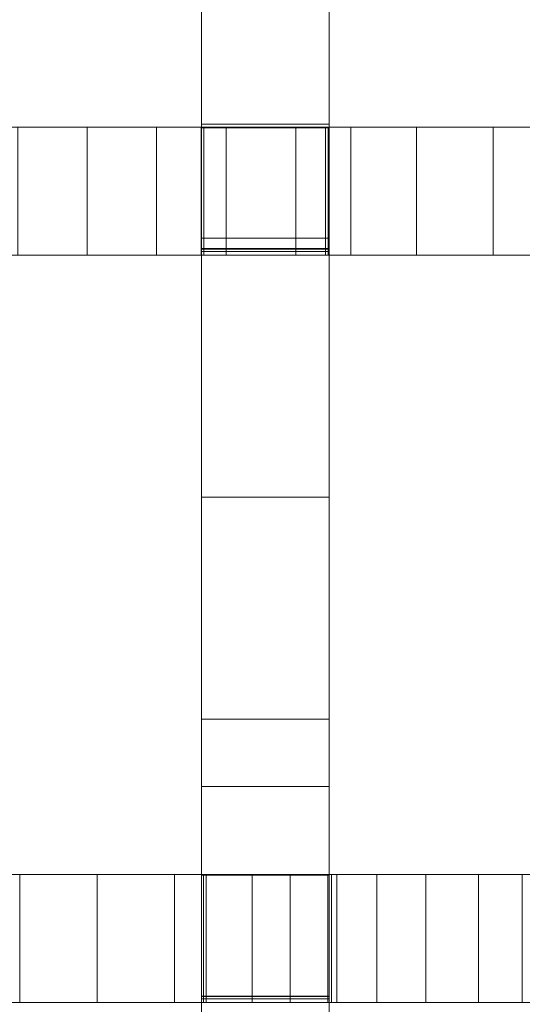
# Model space of a CAD drawing. Header units: millimetres. Extents: x -211 to 218, y -248 to 286.
# Tile 67 of 214: x 160 to 183, y -38 to 8. Entities that reach past the tile are written whole.
import ezdxf

# ---------------------------------------------------------------- set-up
doc = ezdxf.new("R2010")
doc.units = ezdxf.units.MM
doc.header["$LTSCALE"] = 25.4
doc.layers.add('None', color=7, linetype='Continuous', lineweight=9)

msp = doc.modelspace()

# ---------------------------------------------------------------- linework, layer by layer
at = {"layer": 'None', "color": 7, "linetype": 'Continuous', "lineweight": 9}
for points, invisible_edges in [([(174.176, 82.469, 17.792), (174.176, -32.039, 1.378), (174.176, 68.104, -5.187), (174.176, 73.799, -4.957)], 11), ([(174.176, -37.739, 1.363), (174.176, -32.039, 1.378), (174.176, 82.469, 17.792), (174.176, 78.7, 17.342)], 10), ([(174.176, -67.095, 4.018), (174.176, 78.7, 17.342), (174.176, 74.795, 17.058)], 9), ([(174.176, 78.7, 17.342), (174.176, -67.095, 4.018), (174.176, -37.739, 1.363)], 11), ([(174.176, 74.795, 17.058), (174.176, 69.979, 16.909), (174.176, -67.095, 4.018)], 10), ([(174.176, 69.979, 16.909), (174.176, -172.261, 11.813), (174.176, -142.908, 9.221), (174.176, -137.208, 9.236)], 11), ([(174.176, -137.208, 9.236), (174.176, -107.85, 6.623), (174.176, -102.15, 6.638), (174.176, 69.979, 16.909)], 13), ([(174.176, -102.15, 6.638), (174.176, -72.795, 4.004), (174.176, -67.095, 4.018), (174.176, 69.979, 16.909)], 13), ([(174.176, -177.961, 11.798), (174.176, -172.261, 11.813), (174.176, 69.979, 16.909), (174.176, 63.575, 16.87)], 10), ([(174.176, 68.104, -5.187), (174.176, -32.039, 1.378), (174.176, 3.018, -1.286)], 11), ([(174.176, 3.018, -1.286), (174.176, 38.075, -3.97), (174.176, 68.104, -5.187)], 11), ([(174.176, -177.961, 11.798), (174.176, 63.575, 16.87), (174.176, 58.046, 16.994)], 9), ([(174.176, -177.961, 11.798), (174.176, 58.046, 16.994), (174.176, 51.231, 17.159)], 9), ([(174.176, -177.961, 11.798), (174.176, 51.231, 17.159), (174.176, 45.362, 17.298), (174.176, 40.2, 17.414)], 9), ([(174.176, 40.2, 17.414), (174.176, 35.744, 17.509), (174.176, -177.961, 11.798)], 10), ([(174.176, 3.018, -1.286), (174.176, 32.375, -3.985), (174.176, 38.075, -3.97)], 9), ([(174.176, 35.744, 17.509), (174.176, 31.995, 17.58), (174.176, -177.961, 11.798)], 10), ([(168.176, 32.375, -3.985), (168.176, 32.125, -14.413), (168.176, 3.176, -12.196), (168.176, 3.018, -1.286)], 13), ([(168.176, 3.018, -1.286), (168.176, 8.535, 18.198), (168.176, 32.375, -3.985)], 11), ([(174.176, 32.375, -3.985), (174.176, 3.018, -1.286), (174.176, 3.176, -12.196), (174.176, 32.125, -14.413)], 11), ([(174.176, 31.995, 17.58), (174.176, 25.615, 17.716), (174.176, -177.961, 11.798)], 10), ([(174.176, -177.961, 11.798), (174.176, 25.615, 17.716), (174.176, 17.794, 17.923)], 9), ([(174.176, 17.794, 17.923), (174.176, 8.535, 18.198), (174.176, -177.961, 11.798)], 10), ([(168.176, -2.166, 18.546), (168.176, 8.535, 18.198), (168.176, 3.018, -1.286), (168.176, -2.682, -1.3)], 10), ([(174.176, -177.961, 11.798), (174.176, 8.535, 18.198), (174.176, -2.166, 18.546)], 9), ([(168.294, 3.044, -1.286), (153.088, 3.044, -16.185), (140.56, 3.044, -10.153), (140.697, 3.044, 13.429)], 15), ([(140.697, 3.044, 13.429), (168.161, 3.044, 18.357), (168.294, 3.044, -1.286)], 10), ([(156.321, 3.044, -15.34), (153.088, 3.044, -16.185), (168.294, 3.044, -1.286)], 10), ([(162.811, 3.044, -13.591), (159.566, 3.044, -14.475), (156.321, 3.044, -15.34), (168.294, 3.044, -1.286)], 12), ([(168.294, 3.044, -1.286), (166.068, 3.044, -12.686), (162.811, 3.044, -13.591)], 9), ([(168.294, 3.044, -1.286), (172.606, 3.044, -10.818), (169.337, 3.044, -11.763), (166.068, 3.044, -12.686)], 9), ([(168.161, 3.044, 18.357), (168.294, 3.044, 18.385), (168.294, 3.044, -1.286)], 8), ([(168.176, 3.176, -12.196), (168.176, 3.045, -12.186), (168.176, 3.018, -1.286)], 8), ([(175.19, 3.044, -10.061), (172.606, 3.044, -10.818), (168.294, 3.044, -1.286), (173.994, 3.044, -1.286)], 10), ([(173.994, 3.044, -1.286), (178.275, 3.044, -9.144), (175.19, 3.044, -10.061)], 9), ([(181.863, 3.044, -8.068), (173.994, 3.044, -1.286), (173.994, 3.044, 19.583), (174.124, 3.044, 19.611)], 9), ([(173.994, 3.044, -1.286), (181.863, 3.044, -8.068), (178.275, 3.044, -9.144)], 9), ([(174.124, 3.044, 19.611), (201.6, 3.044, 26.269), (201.6, 3.044, 18.589), (181.863, 3.044, -8.068)], 12), ([(174.176, 3.018, -1.286), (174.176, 3.045, -12.186), (174.176, 3.176, -12.196)], 8), ([(174.176, -32.039, 1.378), (174.176, -2.682, -1.3), (174.176, 3.018, -1.286)], 9), ([(185.744, 3.044, -6.892), (184.079, 3.044, -7.402), (181.863, 3.044, -8.068), (201.6, 3.044, 18.589)], 12), ([(168.176, -2.682, -1.3), (168.176, -14.306, 18.961), (168.176, -2.166, 18.546)], 9), ([(174.176, -2.166, 18.546), (174.176, -14.306, 18.961), (174.176, -177.961, 11.798)], 10), ([(168.176, -2.682, -1.3), (168.176, -2.656, -11.749), (168.176, -2.784, -11.739)], 8), ([(168.176, -2.784, -11.739), (168.176, -24.73, -10.059), (168.176, -14.306, 18.961), (168.176, -2.682, -1.3)], 14), ([(174.176, -2.784, -11.739), (174.176, -2.656, -11.749), (174.176, -2.682, -1.3)], 8), ([(174.176, -2.682, -1.3), (174.176, -32.039, 1.378), (174.176, -24.73, -10.059), (174.176, -2.784, -11.739)], 11), ([(140.697, -2.956, 13.429), (140.56, -2.956, -10.153), (153.088, -2.956, -16.185), (168.294, -2.956, -1.286)], 15), ([(168.294, -2.956, -1.286), (168.161, -2.956, 18.357), (140.697, -2.956, 13.429)], 9), ([(168.294, -2.956, -1.286), (153.088, -2.956, -16.185), (156.321, -2.956, -15.34)], 9), ([(168.294, -2.956, -1.286), (156.321, -2.956, -15.34), (159.566, -2.956, -14.475), (162.811, -2.956, -13.591)], 9), ([(162.811, -2.956, -13.591), (166.068, -2.956, -12.686), (168.294, -2.956, -1.286)], 10), ([(166.068, -2.956, -12.686), (169.337, -2.956, -11.763), (172.606, -2.956, -10.818), (168.294, -2.956, -1.286)], 12), ([(168.294, -2.956, -1.286), (168.294, -2.956, 18.385), (168.161, -2.956, 18.357)], 8), ([(173.994, -2.956, -1.286), (168.294, -2.956, -1.286), (172.606, -2.956, -10.818), (175.19, -2.956, -10.061)], 10), ([(184.079, -2.956, -7.402), (174.124, -2.956, 19.611), (173.994, -2.956, 19.583), (173.994, -2.956, -1.286)], 9), ([(173.994, -2.956, -1.286), (181.863, -2.956, -8.068), (184.079, -2.956, -7.402)], 9), ([(175.19, -2.956, -10.061), (178.275, -2.956, -9.144), (173.994, -2.956, -1.286)], 10), ([(178.275, -2.956, -9.144), (181.863, -2.956, -8.068), (173.994, -2.956, -1.286)], 10), ([(174.124, -2.956, 19.611), (186.308, -2.956, -6.717), (186.626, -2.956, -6.64), (186.961, -2.956, -6.462)], 9), ([(186.961, -2.956, -6.462), (187.221, -2.956, -6.23), (174.124, -2.956, 19.611)], 10), ([(187.221, -2.956, -6.23), (187.373, -2.956, -6.038), (174.124, -2.956, 19.611)], 10), ([(184.079, -2.956, -7.402), (185.744, -2.956, -6.892), (174.124, -2.956, 19.611)], 10), ([(185.744, -2.956, -6.892), (186.308, -2.956, -6.717), (174.124, -2.956, 19.611)], 10), ([(187.373, -2.956, -6.038), (191.032, -2.956, -0.244), (174.124, -2.956, 19.611)], 10), ([(174.124, -2.956, 19.611), (201.6, -2.956, 8.575), (201.6, -2.956, 18.589)], 11), ([(191.032, -2.956, -0.244), (191.256, -2.956, -0.148), (201.6, -2.956, 8.575), (174.124, -2.956, 19.611)], 14), ([(201.6, -2.956, 18.589), (201.6, -2.956, 26.269), (174.124, -2.956, 19.611)], 8), ([(168.176, -27.885, 19.446), (168.176, -14.306, 18.961), (168.176, -32.039, 1.378)], 10), ([(168.176, -24.73, -10.059), (168.176, -32.01, -9.514), (168.176, -32.039, 1.378), (168.176, -14.306, 18.961)], 12), ([(174.176, -177.961, 11.798), (174.176, -14.306, 18.961), (174.176, -27.885, 19.446)], 9), ([(174.176, -32.039, 1.378), (174.176, -32.01, -9.514), (174.176, -24.73, -10.059)], 8), ([(168.176, -32.039, 1.378), (168.176, -37.739, 1.363), (168.176, -42.906, 20.003), (168.176, -27.885, 19.446)], 10), ([(174.176, -177.961, 11.798), (174.176, -27.885, 19.446), (174.176, -42.906, 20.003)], 9), ([(141.064, -32.01, 15.563), (168.272, -32.01, 19.631), (168.404, -32.01, 1.783), (152.415, -32.01, -12.977)], 14), ([(159.652, -32.01, -11.374), (156.027, -32.01, -12.186), (152.415, -32.01, -12.977), (168.404, -32.01, 1.783)], 12), ([(168.404, -32.01, 1.783), (166.913, -32.01, -9.693), (163.288, -32.01, -10.544), (159.652, -32.01, -11.374)], 9), ([(168.404, -32.01, 1.783), (172.337, -32.01, -8.389), (170.561, -32.01, -8.821), (166.913, -32.01, -9.693)], 9), ([(168.272, -32.01, 19.631), (168.404, -32.01, 19.654), (168.404, -32.01, 1.783)], 8), ([(168.404, -32.01, 1.783), (174.104, -32.01, 1.783), (174.284, -32.01, -7.908), (172.337, -32.01, -8.389)], 10), ([(181.177, -32.01, -6.18), (174.104, -32.01, 1.783), (174.104, -32.01, 20.653), (174.529, -32.01, 20.727)], 9), ([(174.104, -32.01, 1.783), (176.402, -32.01, -7.38), (174.284, -32.01, -7.908)], 9), ([(174.104, -32.01, 1.783), (181.177, -32.01, -6.18), (178.704, -32.01, -6.805), (176.402, -32.01, -7.38)], 9), ([(174.529, -32.01, 20.727), (201.879, -32.01, 26.248), (201.85, -32.01, 19.02), (181.177, -32.01, -6.18)], 12), ([(181.177, -32.01, -6.18), (201.85, -32.01, 19.02), (191.36, -32.01, 1.712), (191.205, -32.01, 1.54)], 11), ([(183.234, -32.01, -5.66), (181.177, -32.01, -6.18), (191.205, -32.01, 1.54)], 10), ([(168.176, -37.739, 1.363), (168.176, -37.711, -9.088), (168.176, -37.841, -9.078)], 8), ([(168.176, -66.937, -6.898), (168.176, -67.095, 4.018), (168.176, -42.906, 20.003), (168.176, -37.739, 1.363)], 15), ([(168.176, -37.739, 1.363), (168.176, -37.841, -9.078), (168.176, -66.937, -6.898)], 9), ([(174.176, -37.841, -9.078), (174.176, -37.711, -9.088), (174.176, -37.739, 1.363)], 8), ([(174.176, -37.739, 1.363), (174.176, -67.095, 4.018), (174.176, -66.937, -6.898), (174.176, -37.841, -9.078)], 11), ([(152.415, -38.01, -12.977), (168.404, -38.01, 1.783), (168.272, -38.01, 19.631), (141.064, -38.01, 15.563)], 11), ([(168.404, -38.01, 1.783), (152.415, -38.01, -12.977), (156.027, -38.01, -12.186), (159.652, -38.01, -11.374)], 9), ([(159.652, -38.01, -11.374), (163.288, -38.01, -10.544), (166.913, -38.01, -9.693), (168.404, -38.01, 1.783)], 12), ([(166.913, -38.01, -9.693), (170.561, -38.01, -8.821), (172.337, -38.01, -8.389), (168.404, -38.01, 1.783)], 12), ([(168.404, -38.01, 1.783), (168.404, -38.01, 19.654), (168.272, -38.01, 19.631)], 8), ([(172.337, -38.01, -8.389), (174.284, -38.01, -7.908), (174.104, -38.01, 1.783), (168.404, -38.01, 1.783)], 10), ([(174.284, -38.01, -7.908), (176.402, -38.01, -7.38), (174.104, -38.01, 1.783)], 10), ([(176.402, -38.01, -7.38), (178.704, -38.01, -6.805), (181.177, -38.01, -6.18), (174.104, -38.01, 1.783)], 12), ([(174.529, -38.01, 20.727), (174.104, -38.01, 20.653), (174.104, -38.01, 1.783), (181.177, -38.01, -6.18)], 12), ([(181.177, -38.01, -6.18), (201.85, -38.01, 19.02), (201.879, -38.01, 26.248), (174.529, -38.01, 20.727)], 9), ([(191.205, -38.01, 1.54), (181.177, -38.01, -6.18), (183.234, -38.01, -5.66)], 9), ([(191.205, -38.01, 1.54), (191.36, -38.01, 1.712), (201.85, -38.01, 19.02), (181.177, -38.01, -6.18)], 14)]:
    msp.add_3dface(points, dxfattribs=dict(at, invisible_edges=invisible_edges))
for points in [[(174.176, 3.176, -12.196), (168.176, 3.176, -12.196), (168.176, 32.125, -14.413), (174.176, 32.125, -14.413)], [(174.176, 8.535, 18.198), (168.176, 8.535, 18.198), (168.176, -2.166, 18.546), (174.176, -2.166, 18.546)], [(140.697, 3.044, 13.429), (140.697, -2.956, 13.429), (168.161, -2.956, 18.357), (168.161, 3.044, 18.357)], [(162.811, 3.044, -13.591), (162.811, -2.956, -13.591), (159.566, -2.956, -14.475), (159.566, 3.044, -14.475)], [(166.068, 3.044, -12.686), (166.068, -2.956, -12.686), (162.811, -2.956, -13.591), (162.811, 3.044, -13.591)], [(169.337, 3.044, -11.763), (169.337, -2.956, -11.763), (166.068, -2.956, -12.686), (166.068, 3.044, -12.686)], [(168.161, 3.044, 18.357), (168.161, -2.956, 18.357), (168.294, -2.956, 18.385), (168.294, 3.044, 18.385)], [(174.176, 3.045, -12.186), (168.176, 3.045, -12.186), (168.176, 3.176, -12.196), (174.176, 3.176, -12.196)], [(174.176, 3.018, -1.286), (168.176, 3.018, -1.286), (168.176, 3.045, -12.186), (174.176, 3.045, -12.186)], [(174.176, -2.682, -1.3), (168.176, -2.682, -1.3), (168.176, 3.018, -1.286), (174.176, 3.018, -1.286)], [(168.294, 3.044, 18.385), (168.294, -2.956, 18.385), (168.294, -2.956, -1.286), (168.294, 3.044, -1.286)], [(168.294, 3.044, -1.286), (168.294, -2.956, -1.286), (173.994, -2.956, -1.286), (173.994, 3.044, -1.286)], [(172.606, 3.044, -10.818), (172.606, -2.956, -10.818), (169.337, -2.956, -11.763), (169.337, 3.044, -11.763)], [(175.19, 3.044, -10.061), (175.19, -2.956, -10.061), (172.606, -2.956, -10.818), (172.606, 3.044, -10.818)], [(173.994, 3.044, -1.286), (173.994, -2.956, -1.286), (173.994, -2.956, 19.583), (173.994, 3.044, 19.583)], [(173.994, 3.044, 19.583), (173.994, -2.956, 19.583), (174.124, -2.956, 19.611), (174.124, 3.044, 19.611)], [(174.124, 3.044, 19.611), (174.124, -2.956, 19.611), (201.6, -2.956, 26.269), (201.6, 3.044, 26.269)], [(178.275, 3.044, -9.144), (178.275, -2.956, -9.144), (175.19, -2.956, -10.061), (175.19, 3.044, -10.061)], [(181.863, 3.044, -8.068), (181.863, -2.956, -8.068), (178.275, -2.956, -9.144), (178.275, 3.044, -9.144)], [(184.079, 3.044, -7.402), (184.079, -2.956, -7.402), (181.863, -2.956, -8.068), (181.863, 3.044, -8.068)], [(174.176, -2.166, 18.546), (168.176, -2.166, 18.546), (168.176, -14.306, 18.961), (174.176, -14.306, 18.961)], [(174.176, -2.784, -11.739), (168.176, -2.784, -11.739), (168.176, -2.656, -11.749), (174.176, -2.656, -11.749)], [(174.176, -2.656, -11.749), (168.176, -2.656, -11.749), (168.176, -2.682, -1.3), (174.176, -2.682, -1.3)], [(174.176, -24.73, -10.059), (168.176, -24.73, -10.059), (168.176, -2.784, -11.739), (174.176, -2.784, -11.739)], [(174.176, -14.306, 18.961), (168.176, -14.306, 18.961), (168.176, -27.885, 19.446), (174.176, -27.885, 19.446)], [(174.176, -32.01, -9.514), (168.176, -32.01, -9.514), (168.176, -24.73, -10.059), (174.176, -24.73, -10.059)], [(174.176, -27.885, 19.446), (168.176, -27.885, 19.446), (168.176, -42.906, 20.003), (174.176, -42.906, 20.003)], [(141.064, -32.01, 15.563), (141.064, -38.01, 15.563), (168.272, -38.01, 19.631), (168.272, -32.01, 19.631)], [(163.288, -32.01, -10.544), (163.288, -38.01, -10.544), (159.652, -38.01, -11.374), (159.652, -32.01, -11.374)], [(166.913, -32.01, -9.693), (166.913, -38.01, -9.693), (163.288, -38.01, -10.544), (163.288, -32.01, -10.544)], [(170.561, -32.01, -8.821), (170.561, -38.01, -8.821), (166.913, -38.01, -9.693), (166.913, -32.01, -9.693)], [(174.176, -32.039, 1.378), (168.176, -32.039, 1.378), (168.176, -32.01, -9.514), (174.176, -32.01, -9.514)], [(174.176, -37.739, 1.363), (168.176, -37.739, 1.363), (168.176, -32.039, 1.378), (174.176, -32.039, 1.378)], [(168.272, -32.01, 19.631), (168.272, -38.01, 19.631), (168.404, -38.01, 19.654), (168.404, -32.01, 19.654)], [(168.404, -32.01, 19.654), (168.404, -38.01, 19.654), (168.404, -38.01, 1.783), (168.404, -32.01, 1.783)], [(168.404, -32.01, 1.783), (168.404, -38.01, 1.783), (174.104, -38.01, 1.783), (174.104, -32.01, 1.783)], [(172.337, -32.01, -8.389), (172.337, -38.01, -8.389), (170.561, -38.01, -8.821), (170.561, -32.01, -8.821)], [(174.284, -32.01, -7.908), (174.284, -38.01, -7.908), (172.337, -38.01, -8.389), (172.337, -32.01, -8.389)], [(174.104, -32.01, 1.783), (174.104, -38.01, 1.783), (174.104, -38.01, 20.653), (174.104, -32.01, 20.653)], [(174.104, -32.01, 20.653), (174.104, -38.01, 20.653), (174.529, -38.01, 20.727), (174.529, -32.01, 20.727)], [(176.402, -32.01, -7.38), (176.402, -38.01, -7.38), (174.284, -38.01, -7.908), (174.284, -32.01, -7.908)], [(174.529, -32.01, 20.727), (174.529, -38.01, 20.727), (201.879, -38.01, 26.248), (201.879, -32.01, 26.248)], [(178.704, -32.01, -6.805), (178.704, -38.01, -6.805), (176.402, -38.01, -7.38), (176.402, -32.01, -7.38)], [(181.177, -32.01, -6.18), (181.177, -38.01, -6.18), (178.704, -38.01, -6.805), (178.704, -32.01, -6.805)], [(183.234, -32.01, -5.66), (183.234, -38.01, -5.66), (181.177, -38.01, -6.18), (181.177, -32.01, -6.18)], [(174.176, -37.841, -9.078), (168.176, -37.841, -9.078), (168.176, -37.711, -9.088), (174.176, -37.711, -9.088)], [(174.176, -37.711, -9.088), (168.176, -37.711, -9.088), (168.176, -37.739, 1.363), (174.176, -37.739, 1.363)], [(174.176, -66.937, -6.898), (168.176, -66.937, -6.898), (168.176, -37.841, -9.078), (174.176, -37.841, -9.078)]]:
    msp.add_3dface(points, dxfattribs=at)

doc.saveas('drawing.dxf')
